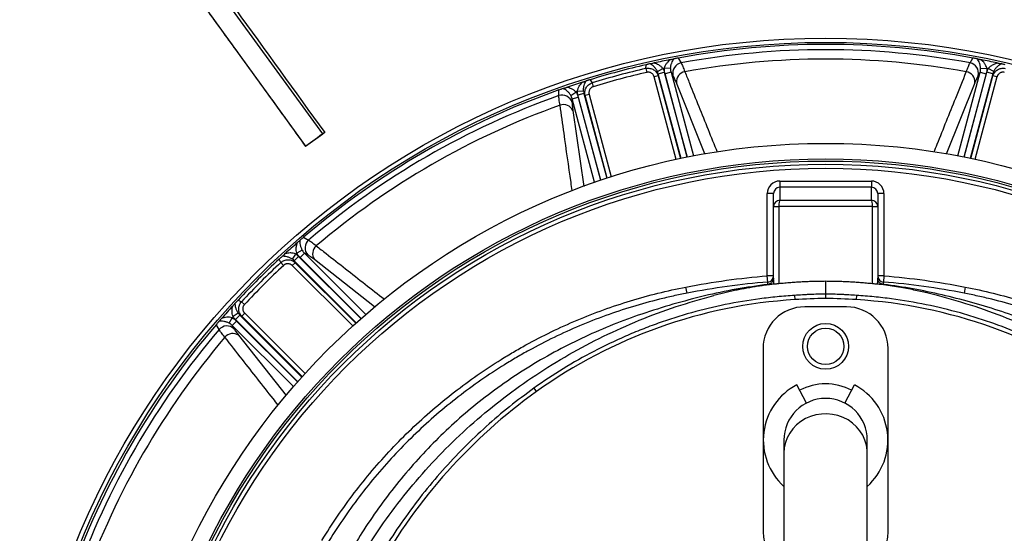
# Model space of a CAD drawing. Header units: millimetres. Extents: x 1834 to 3314, y 1697 to 3177.
# Tile 11 of 21: x 2187 to 2660, y 2588 to 2834. Entities that reach past the tile are written whole.
import ezdxf

# ---------------------------------------------------------------- set-up
doc = ezdxf.new("R2010")
doc.units = ezdxf.units.MM

msp = doc.modelspace()

# ---------------------------------------------------------------- linework, layer by layer
at = {"color": 7, "linetype": 'Continuous', "lineweight": 25}
for p, q in [((2332.65, 2779.38), (2246.77, 2897.98)), ((2238.59, 2892.06), (2324.47, 2773.46)), ((2487.8, 2810.84), (2487.86, 2812.63)), ((2503.26, 2815.83), (2504.68, 2813.51)), ((2643.31, 2813.51), (2644.73, 2815.83)), ((2487.8, 2810.84), (2488.23, 2808.97)), ((2493.68, 2807.28), (2491.76, 2806.76)), ((2493.32, 2809.42), (2495.96, 2810.77)), ((2493.72, 2808.32), (2493.68, 2807.28)), ((2493.72, 2808.32), (2496.6, 2809.09)), ((2499.61, 2810.75), (2496.66, 2810.91)), ((2499.83, 2809.01), (2496.94, 2808.24)), ((2500.74, 2807.51), (2499.83, 2809.01)), ((2648.17, 2809.01), (2647.25, 2807.51)), ((2648.17, 2809.01), (2651.05, 2808.24)), ((2648.38, 2810.75), (2651.33, 2810.91)), ((2654.27, 2808.32), (2651.39, 2809.09)), ((2654.67, 2809.42), (2652.03, 2810.77)), ((2654.31, 2807.28), (2654.27, 2808.32)), ((2656.23, 2806.76), (2654.31, 2807.28)), ((2460.97, 2805.42), (2461.92, 2803.9)), ((2461.92, 2803.9), (2462.48, 2802.07)), ((2445.96, 2797.78), (2446.03, 2800.5)), ((2451.74, 2797.92), (2454.21, 2799.54)), ((2457.85, 2799.91), (2454.89, 2799.76)), ((2458.05, 2798.76), (2455.17, 2797.99)), ((2458.6, 2797.88), (2458.05, 2798.76)), ((2460.53, 2798.39), (2458.6, 2797.88)), ((2452.42, 2796.31), (2452.38, 2794.55)), ((2452.42, 2796.31), (2455.3, 2797.08)), ((2324.47, 2773.46), (2332.65, 2779.38)), ((2552, 2756.79), (2552, 2753.79)), ((2552, 2756.79), (2596, 2756.79)), ((2596, 2756.79), (2596, 2753.79)), ((2549, 2750.78), (2546, 2750.78)), ((2546, 2711.27), (2546, 2750.78)), ((2549, 2744.52), (2549, 2750.78)), ((2552, 2753.79), (2552, 2747.54)), ((2596, 2753.79), (2552, 2753.79)), ((2596, 2747.54), (2596, 2753.79)), ((2599, 2750.78), (2599, 2744.52)), ((2602, 2750.78), (2599, 2750.78)), ((2602, 2750.78), (2602, 2711.27)), ((2552, 2747.54), (2596, 2747.54)), ((2549, 2744.67), (2551.5, 2744.54)), ((2549, 2709.21), (2549, 2744.52)), ((2549, 2744.52), (2551.5, 2744.52)), ((2596.49, 2744.54), (2551.5, 2744.54)), ((2551.5, 2744.52), (2551.5, 2707.43)), ((2596.49, 2744.54), (2598.99, 2744.67)), ((2596.5, 2707.43), (2596.5, 2744.52)), ((2596.5, 2744.52), (2599, 2744.52)), ((2599, 2744.52), (2599, 2709.21)), ((2323.51, 2729.76), (2325.9, 2728.46)), ((2318.11, 2719.23), (2319.73, 2721.73)), ((2322.89, 2723.54), (2320.26, 2722.2)), ((2323.95, 2722.14), (2321.84, 2720.02)), ((2325.49, 2721.29), (2323.95, 2722.14)), ((2312.62, 2717.71), (2311.78, 2719.29)), ((2312.62, 2717.71), (2313.93, 2716.3)), ((2319.5, 2717.57), (2318.09, 2716.16)), ((2319.01, 2718.48), (2321.12, 2720.6)), ((2319.01, 2718.48), (2319.5, 2717.57)), ((2546.24, 2708.28), (2546, 2711.27)), ((2549, 2711.27), (2546, 2711.27)), ((2574, 2708.63), (2574, 2702.48)), ((2602, 2711.27), (2599, 2711.27)), ((2602, 2711.27), (2601.75, 2708.28)), ((2507.54, 2702.95), (2506.97, 2705.89)), ((2549, 2707.25), (2549.05, 2707.26)), ((2599, 2707.25), (2598.94, 2707.26)), ((2641.02, 2705.89), (2640.45, 2702.95)), ((2292.09, 2699.6), (2293.68, 2698.76)), ((2293.68, 2698.76), (2295.08, 2697.45)), ((2559.15, 2701.87), (2559.28, 2699.84)), ((2574, 2702.48), (2574, 2700.39)), ((2588.84, 2701.87), (2588.71, 2699.84)), ((2295.23, 2693.29), (2293.82, 2691.88)), ((2584, 2696.39), (2564, 2696.39)), ((2287.85, 2688.49), (2289.18, 2691.13)), ((2289.25, 2687.43), (2291.36, 2689.55)), ((2292.15, 2693.27), (2289.66, 2691.66)), ((2292.9, 2692.38), (2290.79, 2690.26)), ((2293.82, 2691.88), (2292.9, 2692.38)), ((2282.92, 2685.48), (2281.62, 2687.87)), ((2289.25, 2687.43), (2290.09, 2685.89)), ((2544, 2676.39), (2544, 2588.39)), ((2604, 2588.39), (2604, 2676.39)), ((2434.02, 2657.3), (2435.21, 2655.64)), ((2564.76, 2650.13), (2560.19, 2658.91)), ((2583.23, 2650.13), (2587.8, 2658.91)), ((2554, 2632.39), (2554, 2626.22)), ((2594, 2626.22), (2594, 2632.39)), ((2554, 2626.22), (2554, 2549.99)), ((2594, 2549.99), (2594, 2626.22))]:
    msp.add_line(p, q, dxfattribs=at)
at = {"color": 1, "linetype": 'Continuous', "lineweight": 25}
for p, q in [((2502.36, 2767.2), (2491.76, 2806.76)), ((2493.68, 2807.28), (2504.31, 2767.62)), ((2504.61, 2767.68), (2493.72, 2808.32)), ((2496.6, 2809.09), (2507.54, 2768.28)), ((2507.64, 2768.3), (2496.94, 2808.24)), ((2499.83, 2809.01), (2510.58, 2768.88)), ((2637.41, 2768.88), (2648.17, 2809.01)), ((2651.05, 2808.24), (2640.35, 2768.3)), ((2640.45, 2768.28), (2651.39, 2809.09)), ((2654.27, 2808.32), (2643.38, 2767.68)), ((2643.68, 2767.62), (2654.31, 2807.28)), ((2656.23, 2806.76), (2645.63, 2767.2)), ((2516.01, 2769.81), (2502.38, 2803.98)), ((2645.61, 2803.98), (2631.93, 2769.7)), ((2466.1, 2757.18), (2455.17, 2797.99)), ((2458.05, 2798.76), (2468.94, 2758.12)), ((2469.23, 2758.22), (2458.6, 2797.88)), ((2460.53, 2798.39), (2471.13, 2758.83)), ((2463.17, 2756.17), (2452.42, 2796.31)), ((2455.3, 2797.08), (2466.01, 2757.15)), ((2452.72, 2790.67), (2458.01, 2754.17)), ((2323.95, 2722.14), (2353.33, 2692.76)), ((2348.76, 2688.73), (2319.01, 2718.48)), ((2319.5, 2717.57), (2348.53, 2688.53)), ((2321.12, 2720.6), (2351, 2690.72)), ((2351.07, 2690.79), (2321.84, 2720.02)), ((2357.54, 2696.31), (2328.68, 2719.05)), ((2347.05, 2687.19), (2318.09, 2716.16)), ((2295.23, 2693.29), (2324.19, 2664.33)), ((2320.66, 2660.39), (2290.79, 2690.26)), ((2291.36, 2689.55), (2320.6, 2660.31)), ((2292.9, 2692.38), (2322.65, 2662.63)), ((2322.85, 2662.85), (2293.82, 2691.88)), ((2318.63, 2658.05), (2289.25, 2687.43)), ((2292.33, 2682.71), (2315.13, 2653.77))]:
    msp.add_line(p, q, dxfattribs=at)
at = {"color": 1, "linetype": 'Continuous', "lineweight": 25, "flags": 128}
msp.add_lwpolyline([(2594, 2626.22), (2593.95, 2627.48), (2593.59, 2629.96), (2592.89, 2632.38), (2591.85, 2634.69), (2590.48, 2636.84), (2588.83, 2638.81), (2586.91, 2640.55), (2584.76, 2642.04), (2582.41, 2643.25), (2579.92, 2644.15), (2577.32, 2644.73), (2574.66, 2644.98), (2571.99, 2644.9), (2569.36, 2644.48), (2566.81, 2643.74), (2564.38, 2642.68), (2562.13, 2641.33), (2560.09, 2639.71), (2558.3, 2637.85), (2556.79, 2635.79), (2555.58, 2633.55), (2554.71, 2631.18), (2554.17, 2628.72), (2554, 2626.22), (2554, 2626.22)], dxfattribs=at)
at = {"color": 7, "linetype": 'Continuous', "lineweight": 25}
for centre, radius in [((2574, 2437.39), 740), ((2574, 2437.39), 605), ((2574, 2437.39), 595), ((2574, 2437.39), 593.6), ((2574, 2437.39), 590.07), ((2574, 2437.39), 579), ((2574, 2437.39), 576), ((2574, 2437.39), 388), ((2574, 2437.39), 386), ((2574, 2437.39), 337.5), ((2574, 2437.39), 330), ((2574, 2437.39), 329), ((2574, 2437.39), 327.5), ((2574, 2437.39), 325.5), ((2574, 2677.39), 11), ((2574, 2677.39), 8.75)]:
    msp.add_circle(centre, radius, dxfattribs=at)
for centre, radius, start, end in [((2574, 2437.39), 565, 126.4161, 158.1192), ((2574, 2437.39), 385, 79.4128, 100.5872), ((2574, 2437.39), 382.46, 79.5579, 100.4421), ((2574, 2437.39), 385, 102.9279, 107.0721), ((2574, 2437.39), 385, 101.1679, 102.3519), ((2505.67, 2808.56), 5.05, 101.3719, 192.0938), ((2574, 2437.39), 377.94, 79.7071, 100.2929), ((2642.32, 2808.56), 5.05, 347.9062, 78.6281), ((2574, 2437.39), 385, 77.6481, 78.8321), ((2574, 2437.39), 383.27, 102.9968, 107.0032), ((2574, 2437.39), 381.35, 102.9968, 107.0032), ((2574, 2437.39), 381.45, 101.6979, 101.8048), ((2507.31, 2804.37), 4.95, 99.8709, 184.5116), ((2640.68, 2804.37), 4.95, 355.4884, 80.1291), ((2574, 2437.39), 381.45, 78.1952, 78.3021), ((2574, 2437.39), 385, 107.6481, 108.8321), ((2574, 2437.39), 385, 109.4128, 130.5872), ((2574, 2437.39), 382.46, 109.5579, 130.4421), ((2447.58, 2793), 5.05, 17.9062, 108.6281), ((2574, 2437.39), 381.45, 108.1952, 108.3021), ((2574, 2437.39), 377.94, 109.7071, 130.2929), ((2448.25, 2788.54), 4.95, 25.4884, 110.1291), ((2574, 2437.39), 385, 131.1679, 132.3519), ((2329.24, 2724.68), 5.05, 131.3719, 222.0938), ((2574, 2437.39), 381.45, 131.6979, 131.8048), ((2332.76, 2721.86), 4.95, 129.8709, 214.5116), ((2574, 2437.39), 385, 132.9279, 137.0721), ((2574, 2437.39), 383.27, 132.9968, 137.0032), ((2574, 2437.39), 381.35, 132.9968, 137.0032), ((2546, 2711.27), 3, 274.6508, 359.9992), ((2602, 2711.27), 3, 180.0008, 265.3492), ((2574, 2462.3), 238, 93.545, 125.6711), ((2577.71, 2402.41), 298, 90.7133, 93.545), ((2570.29, 2402.41), 298, 86.455, 89.2867), ((2574, 2462.3), 238, 54.3289, 86.455), ((2574, 2437.39), 385, 137.6481, 138.8321), ((2564, 2676.39), 20, 90, 180), ((2584, 2676.39), 20, 0, 90), ((2574, 2437.39), 381.45, 138.1952, 138.3021), ((2574, 2437.39), 385, 139.4128, 160.5872), ((2574, 2437.39), 382.46, 139.5579, 160.4421), ((2286.71, 2682.14), 5.05, 47.9062, 138.6281), ((2574, 2437.39), 377.94, 139.7071, 160.2929), ((2289.52, 2678.63), 4.95, 55.4884, 140.1291), ((2588.57, 2441.99), 263, 125.6711, 150.6903), ((2574, 2632.39), 29.9, 117.5, 228.0172), ((2574, 2632.39), 27, 62.5, 117.5), ((2574, 2632.39), 29.9, 311.9828, 62.5), ((2574, 2632.39), 20, 0, 180), ((2564, 2588.39), 20, 180, 240), ((2584, 2588.39), 20, 300, 0)]:
    msp.add_arc(centre, radius, start, end, dxfattribs=at)
for centre, major_axis, ratio, start_param, end_param in [((2552, 2750.78), (0, -6.01), 0.99863, 3.141593, 4.712389), ((2596, 2750.78), (0, 6.01), 0.99863, 4.712389, 6.283185), ((2552, 2750.78), (0, 3.01), 0.995902, 0, 1.570796), ((2596, 2750.78), (0, 3.01), 0.995902, 4.712389, 6.283185), ((2552, 2744.54), (2.28, 1.96), 0.991203, 0.865501, 2.383938), ((2552, 2744.54), (0.03, 3), 0.166425, 0.053853, 1.572289), ((2596, 2744.54), (-0.03, 3), 0.166425, 4.710896, 6.229332), ((2596, 2744.54), (2.28, -1.96), 0.991203, 0.757655, 2.276092), ((2552, 2744.52), (3, 0), 0.999087, 3.089233, 3.141593), ((2552, 2744.52), (0, -0.501), 0.99863, 4.660029, 4.712389), ((2596, 2744.52), (0, 0.501), 0.99863, 4.712389, 4.764749), ((2596, 2744.52), (3, 0), 0.999087, 0, 0.05236), ((2551.5, 2709.21), (0, 9.33), 0.267949, 1.570796, 1.780946), ((2596.5, 2709.21), (0, 9.33), 0.267949, 4.502255, 4.712389)]:
    msp.add_ellipse(centre, major_axis=major_axis, ratio=ratio, start_param=start_param, end_param=end_param, dxfattribs=at)
for points in [[(2247.92, 2898.8), (2276.46, 2859.19), (2305.05, 2819.64), (2333.61, 2780.04)], [(2493.72, 2808.32), (2493.62, 2808.7), (2493.49, 2809.06), (2493.32, 2809.42)], [(2495.96, 2810.77), (2496.23, 2810.23), (2496.45, 2809.67), (2496.6, 2809.09)], [(2496.94, 2808.24), (2496.7, 2809.11), (2496.61, 2810.01), (2496.66, 2810.91)], [(2499.61, 2810.75), (2499.59, 2810.16), (2499.66, 2809.58), (2499.83, 2809.01)], [(2648.17, 2809.01), (2648.33, 2809.58), (2648.4, 2810.16), (2648.38, 2810.75)], [(2651.33, 2810.91), (2651.38, 2810.01), (2651.29, 2809.11), (2651.05, 2808.24)], [(2651.39, 2809.09), (2651.54, 2809.67), (2651.76, 2810.23), (2652.03, 2810.77)], [(2654.67, 2809.42), (2654.5, 2809.06), (2654.37, 2808.7), (2654.27, 2808.32)], [(2452.42, 2796.31), (2452.27, 2796.88), (2452.05, 2797.42), (2451.74, 2797.92)], [(2454.21, 2799.54), (2454.71, 2798.78), (2455.07, 2797.96), (2455.3, 2797.08)], [(2455.17, 2797.99), (2455.01, 2798.57), (2454.92, 2799.16), (2454.89, 2799.76)], [(2457.85, 2799.91), (2457.88, 2799.52), (2457.95, 2799.14), (2458.05, 2798.76)], [(2333.61, 2780.04), (2330.56, 2777.88), (2327.53, 2775.69), (2324.52, 2773.48)], [(2333.61, 2780.04), (2333.23, 2779.78), (2332.89, 2779.55), (2332.65, 2779.38)], [(2319.73, 2721.73), (2320.23, 2721.4), (2320.7, 2721.02), (2321.12, 2720.6)], [(2321.84, 2720.02), (2321.2, 2720.67), (2320.67, 2721.39), (2320.26, 2722.2)], [(2322.89, 2723.54), (2323.17, 2723.01), (2323.53, 2722.55), (2323.95, 2722.14)], [(2319.01, 2718.48), (2318.73, 2718.76), (2318.44, 2719.01), (2318.11, 2719.23)], [(2289.18, 2691.13), (2289.99, 2690.72), (2290.72, 2690.19), (2291.36, 2689.55)], [(2290.79, 2690.26), (2290.36, 2690.69), (2289.99, 2691.15), (2289.66, 2691.66)], [(2292.15, 2693.27), (2292.37, 2692.95), (2292.62, 2692.65), (2292.9, 2692.38)], [(2289.25, 2687.43), (2288.83, 2687.86), (2288.37, 2688.21), (2287.85, 2688.49)]]:
    msp.add_open_spline(points, degree=3, dxfattribs=at)
for points, knots in [([(2238.58, 2892.06), (2241.24, 2888.38), (2246.64, 2880.92), (2254.69, 2869.8), (2262.64, 2858.82), (2270.31, 2848.22), (2277.71, 2838.01), (2284.83, 2828.18), (2292.47, 2817.63), (2300.55, 2806.47), (2308.98, 2794.82), (2316.89, 2783.89), (2321.98, 2776.84), (2324.44, 2773.43)], [0, 0, 0, 0, 0.092913, 0.188686, 0.28124, 0.370576, 0.456693, 0.539593, 0.619274, 0.723581, 0.821805, 0.913944, 1, 1, 1, 1]), ([(2489.9, 2813.09), (2489.64, 2813.03), (2489.36, 2812.97), (2488.86, 2812.86), (2488.68, 2812.82), (2488.39, 2812.75), (2488.28, 2812.73), (2488.07, 2812.68), (2487.97, 2812.65), (2487.86, 2812.63)], [0, 0, 0, 0, 0.5, 0.5, 0.75, 0.75, 0.875, 0.875, 1, 1, 1, 1]), ([(2489.9, 2813.09), (2489.99, 2813.11), (2490.11, 2813.14), (2490.38, 2813.2), (2490.53, 2813.23), (2490.99, 2813.33), (2491.31, 2813.41), (2491.64, 2813.48)], [0, 0, 0, 0, 0.25, 0.25, 0.5, 0.5, 1, 1, 1, 1]), ([(2493.32, 2809.42), (2493.09, 2809.89), (2492.83, 2810.3), (2492.41, 2810.86), (2492.27, 2811.04), (2491.98, 2811.38), (2491.83, 2811.54), (2491.39, 2811.98), (2491.09, 2812.25), (2490.49, 2812.71), (2490.19, 2812.91), (2489.9, 2813.09)], [0, 0, 0, 0, 0.25, 0.25, 0.375, 0.375, 0.5, 0.5, 0.75, 0.75, 1, 1, 1, 1]), ([(2495.96, 2810.77), (2495.69, 2811.14), (2495.38, 2811.46), (2494.87, 2811.9), (2494.69, 2812.03), (2494.33, 2812.29), (2494.15, 2812.4), (2493.59, 2812.73), (2493.21, 2812.91), (2492.43, 2813.23), (2492.03, 2813.37), (2491.64, 2813.48)], [0, 0, 0, 0, 0.25, 0.25, 0.375, 0.375, 0.5, 0.5, 0.75, 0.75, 1, 1, 1, 1]), ([(2496.66, 2810.91), (2496.75, 2811.36), (2496.89, 2811.77), (2497.17, 2812.37), (2497.28, 2812.56), (2497.5, 2812.94), (2497.62, 2813.12), (2497.99, 2813.64), (2498.26, 2813.96), (2498.82, 2814.56), (2499.12, 2814.84), (2499.43, 2815.1)], [0, 0, 0, 0, 0.25, 0.25, 0.375, 0.375, 0.5, 0.5, 0.75, 0.75, 1, 1, 1, 1]), ([(2499.43, 2815.1), (2499.59, 2815.13), (2499.75, 2815.16), (2500.06, 2815.22), (2500.22, 2815.25), (2500.52, 2815.31), (2500.67, 2815.34), (2500.93, 2815.39), (2501.05, 2815.41), (2501.15, 2815.43)], [0, 0, 0, 0, 0.25, 0.25, 0.5, 0.5, 0.75, 0.75, 1, 1, 1, 1]), ([(2499.61, 2810.75), (2499.62, 2811.26), (2499.69, 2811.74), (2499.83, 2812.41), (2499.88, 2812.63), (2500, 2813.05), (2500.07, 2813.25), (2500.28, 2813.84), (2500.44, 2814.2), (2500.78, 2814.85), (2500.96, 2815.16), (2501.15, 2815.43)], [0, 0, 0, 0, 0.25, 0.25, 0.375, 0.375, 0.5, 0.5, 0.75, 0.75, 1, 1, 1, 1]), ([(2503.26, 2815.83), (2503.04, 2815.79), (2502.82, 2815.75), (2502.41, 2815.68), (2502.23, 2815.64), (2501.88, 2815.57), (2501.72, 2815.54), (2501.42, 2815.49), (2501.28, 2815.46), (2501.15, 2815.43)], [0, 0, 0, 0, 0.25, 0.25, 0.5, 0.5, 0.75, 0.75, 1, 1, 1, 1]), ([(2504.68, 2813.51), (2504.92, 2813.06), (2505.19, 2812.48), (2505.79, 2811.06), (2506.11, 2810.22), (2506.46, 2809.25)], [0, 0, 0, 0, 0.5, 0.5, 1, 1, 1, 1]), ([(2641.53, 2809.25), (2641.88, 2810.22), (2642.2, 2811.06), (2642.8, 2812.48), (2643.07, 2813.06), (2643.31, 2813.51)], [0, 0, 0, 0, 0.5, 0.5, 1, 1, 1, 1]), ([(2646.85, 2815.43), (2646.71, 2815.46), (2646.57, 2815.49), (2646.27, 2815.54), (2646.11, 2815.57), (2645.76, 2815.64), (2645.58, 2815.68), (2645.17, 2815.75), (2644.95, 2815.79), (2644.73, 2815.83)], [0, 0, 0, 0, 0.25, 0.25, 0.5, 0.5, 0.75, 0.75, 1, 1, 1, 1]), ([(2648.38, 2810.75), (2648.37, 2811.26), (2648.3, 2811.74), (2648.16, 2812.41), (2648.11, 2812.63), (2647.99, 2813.05), (2647.92, 2813.25), (2647.71, 2813.84), (2647.55, 2814.2), (2647.21, 2814.85), (2647.03, 2815.16), (2646.85, 2815.43)], [0, 0, 0, 0, 0.25, 0.25, 0.375, 0.375, 0.5, 0.5, 0.75, 0.75, 1, 1, 1, 1]), ([(2646.85, 2815.43), (2646.94, 2815.41), (2647.06, 2815.39), (2647.33, 2815.34), (2647.47, 2815.31), (2647.77, 2815.25), (2647.93, 2815.22), (2648.25, 2815.16), (2648.4, 2815.13), (2648.56, 2815.1)], [0, 0, 0, 0, 0.25, 0.25, 0.5, 0.5, 0.75, 0.75, 1, 1, 1, 1]), ([(2651.33, 2810.91), (2651.25, 2811.36), (2651.1, 2811.77), (2650.82, 2812.37), (2650.71, 2812.56), (2650.49, 2812.94), (2650.37, 2813.12), (2650.01, 2813.64), (2649.74, 2813.96), (2649.17, 2814.56), (2648.87, 2814.84), (2648.56, 2815.1)], [0, 0, 0, 0, 0.25, 0.25, 0.375, 0.375, 0.5, 0.5, 0.75, 0.75, 1, 1, 1, 1]), ([(2652.03, 2810.77), (2652.3, 2811.14), (2652.61, 2811.46), (2653.12, 2811.9), (2653.3, 2812.03), (2653.66, 2812.29), (2653.84, 2812.4), (2654.4, 2812.73), (2654.79, 2812.91), (2655.57, 2813.23), (2655.96, 2813.37), (2656.35, 2813.48)], [0, 0, 0, 0, 0.25, 0.25, 0.375, 0.375, 0.5, 0.5, 0.75, 0.75, 1, 1, 1, 1]), ([(2654.67, 2809.42), (2654.9, 2809.89), (2655.16, 2810.3), (2655.58, 2810.86), (2655.72, 2811.04), (2656.01, 2811.38), (2656.16, 2811.54), (2656.6, 2811.98), (2656.9, 2812.25), (2657.5, 2812.71), (2657.8, 2812.91), (2658.1, 2813.09)], [0, 0, 0, 0, 0.25, 0.25, 0.375, 0.375, 0.5, 0.5, 0.75, 0.75, 1, 1, 1, 1]), ([(2656.35, 2813.48), (2656.52, 2813.44), (2656.68, 2813.41), (2657, 2813.33), (2657.16, 2813.3), (2657.47, 2813.23), (2657.61, 2813.2), (2657.88, 2813.14), (2658, 2813.11), (2658.1, 2813.09)], [0, 0, 0, 0, 0.25, 0.25, 0.5, 0.5, 0.75, 0.75, 1, 1, 1, 1]), ([(2660.13, 2812.63), (2659.91, 2812.68), (2659.71, 2812.73), (2659.31, 2812.82), (2659.13, 2812.86), (2658.79, 2812.93), (2658.64, 2812.97), (2658.35, 2813.03), (2658.22, 2813.06), (2658.1, 2813.09)], [0, 0, 0, 0, 0.25, 0.25, 0.5, 0.5, 0.75, 0.75, 1, 1, 1, 1]), ([(2487.8, 2810.84), (2488.11, 2810.91), (2488.43, 2810.95), (2489.06, 2810.96), (2489.38, 2810.94), (2490, 2810.84), (2490.31, 2810.76), (2490.9, 2810.54), (2491.19, 2810.39), (2491.73, 2810.07), (2491.98, 2809.88), (2492.45, 2809.45), (2492.66, 2809.22), (2493.04, 2808.72), (2493.21, 2808.45), (2493.49, 2807.88), (2493.6, 2807.58), (2493.68, 2807.28)], [0, 0, 0, 0, 0.125, 0.125, 0.25, 0.25, 0.375, 0.375, 0.5, 0.5, 0.625, 0.625, 0.75, 0.75, 0.875, 0.875, 1, 1, 1, 1]), ([(2491.76, 2806.76), (2491.75, 2806.81), (2491.71, 2806.92), (2491.66, 2807.08), (2491.6, 2807.23), (2491.53, 2807.38), (2491.45, 2807.52), (2491.36, 2807.66), (2491.19, 2807.91), (2490.9, 2808.25), (2490.45, 2808.6), (2489.93, 2808.86), (2489.47, 2808.99), (2489.09, 2809.04), (2488.8, 2809.05), (2488.51, 2809.03), (2488.33, 2808.99), (2488.23, 2808.97)], [0, 0, 0, 0, 0.036267, 0.072224, 0.107969, 0.143596, 0.179203, 0.21489, 0.250752, 0.376042, 0.500305, 0.625425, 0.749885, 0.812686, 0.874882, 0.937108, 1, 1, 1, 1]), ([(2502.38, 2803.98), (2502.05, 2804.78), (2501.76, 2805.48), (2501.21, 2806.65), (2500.96, 2807.13), (2500.74, 2807.51)], [0, 0, 0, 0, 0.5, 0.5, 1, 1, 1, 1]), ([(2647.25, 2807.51), (2647.03, 2807.13), (2646.78, 2806.65), (2646.23, 2805.48), (2645.94, 2804.78), (2645.61, 2803.98)], [0, 0, 0, 0, 0.5, 0.5, 1, 1, 1, 1]), ([(2654.31, 2807.28), (2654.39, 2807.58), (2654.5, 2807.88), (2654.78, 2808.44), (2654.95, 2808.71), (2655.33, 2809.22), (2655.54, 2809.45), (2656, 2809.87), (2656.26, 2810.06), (2656.8, 2810.39), (2657.08, 2810.53), (2657.68, 2810.75), (2657.99, 2810.84), (2658.61, 2810.94), (2658.93, 2810.96), (2659.56, 2810.95), (2659.88, 2810.91), (2660.19, 2810.84)], [0, 0, 0, 0, 0.125, 0.125, 0.25, 0.25, 0.375, 0.375, 0.5, 0.5, 0.625, 0.625, 0.75, 0.75, 0.875, 0.875, 1, 1, 1, 1]), ([(2659.76, 2808.97), (2659.71, 2808.98), (2659.6, 2809), (2659.43, 2809.03), (2659.27, 2809.04), (2659.11, 2809.04), (2658.94, 2809.04), (2658.78, 2809.02), (2658.48, 2808.98), (2658.05, 2808.86), (2657.54, 2808.6), (2657.08, 2808.24), (2656.77, 2807.88), (2656.56, 2807.56), (2656.43, 2807.3), (2656.31, 2807.04), (2656.26, 2806.85), (2656.23, 2806.76)], [0, 0, 0, 0, 0.036141, 0.071976, 0.107622, 0.143198, 0.178824, 0.214619, 0.250701, 0.375166, 0.500292, 0.62459, 0.749917, 0.812387, 0.874546, 0.936912, 1, 1, 1, 1]), ([(2454.89, 2799.76), (2454.93, 2800.22), (2455.04, 2800.66), (2455.26, 2801.28), (2455.35, 2801.49), (2455.54, 2801.89), (2455.64, 2802.08), (2455.96, 2802.64), (2456.2, 2803), (2456.72, 2803.66), (2456.99, 2803.98), (2457.28, 2804.27)], [0, 0, 0, 0, 0.25, 0.25, 0.375, 0.375, 0.5, 0.5, 0.75, 0.75, 1, 1, 1, 1]), ([(2457.28, 2804.27), (2457.43, 2804.32), (2457.59, 2804.37), (2457.9, 2804.47), (2458.06, 2804.52), (2458.36, 2804.61), (2458.51, 2804.66), (2458.77, 2804.74), (2458.88, 2804.78), (2458.98, 2804.81)], [0, 0, 0, 0, 0.25, 0.25, 0.5, 0.5, 0.75, 0.75, 1, 1, 1, 1]), ([(2457.85, 2799.91), (2457.81, 2800.43), (2457.83, 2800.92), (2457.91, 2801.62), (2457.95, 2801.85), (2458.03, 2802.28), (2458.08, 2802.49), (2458.24, 2803.1), (2458.37, 2803.48), (2458.65, 2804.18), (2458.81, 2804.51), (2458.98, 2804.81)], [0, 0, 0, 0, 0.25, 0.25, 0.375, 0.375, 0.5, 0.5, 0.75, 0.75, 1, 1, 1, 1]), ([(2458.6, 2797.88), (2458.52, 2798.18), (2458.47, 2798.49), (2458.43, 2799.12), (2458.44, 2799.44), (2458.52, 2800.07), (2458.58, 2800.37), (2458.78, 2800.97), (2458.9, 2801.27), (2459.2, 2801.82), (2459.38, 2802.08), (2459.78, 2802.57), (2460.01, 2802.8), (2460.5, 2803.2), (2460.76, 2803.38), (2461.32, 2803.68), (2461.61, 2803.81), (2461.92, 2803.9)], [0, 0, 0, 0, 0.125, 0.125, 0.25, 0.25, 0.375, 0.375, 0.5, 0.5, 0.625, 0.625, 0.75, 0.75, 0.875, 0.875, 1, 1, 1, 1]), ([(2460.97, 2805.42), (2460.76, 2805.36), (2460.55, 2805.3), (2460.17, 2805.18), (2459.99, 2805.12), (2459.66, 2805.02), (2459.51, 2804.97), (2459.23, 2804.89), (2459.1, 2804.84), (2458.98, 2804.81)], [0, 0, 0, 0, 0.25, 0.25, 0.5, 0.5, 0.75, 0.75, 1, 1, 1, 1]), ([(2462.48, 2802.07), (2462.43, 2802.05), (2462.32, 2802.02), (2462.17, 2801.96), (2462.02, 2801.89), (2461.88, 2801.81), (2461.74, 2801.72), (2461.6, 2801.63), (2461.36, 2801.44), (2461.06, 2801.12), (2460.74, 2800.64), (2460.53, 2800.1), (2460.43, 2799.63), (2460.41, 2799.25), (2460.42, 2798.96), (2460.46, 2798.67), (2460.5, 2798.49), (2460.53, 2798.39)], [0, 0, 0, 0, 0.036141, 0.071976, 0.107622, 0.143198, 0.178824, 0.214619, 0.250701, 0.375166, 0.500292, 0.62459, 0.749917, 0.812387, 0.874546, 0.936912, 1, 1, 1, 1]), ([(2446.55, 2793.19), (2446.37, 2794.21), (2446.23, 2795.1), (2446.04, 2796.63), (2445.98, 2797.27), (2445.96, 2797.78)], [0, 0, 0, 0, 0.5, 0.5, 1, 1, 1, 1]), ([(2448.06, 2801.21), (2447.94, 2801.17), (2447.8, 2801.12), (2447.51, 2801.02), (2447.36, 2800.96), (2447.02, 2800.85), (2446.84, 2800.78), (2446.46, 2800.65), (2446.25, 2800.58), (2446.03, 2800.5)], [0, 0, 0, 0, 0.25, 0.25, 0.5, 0.5, 0.75, 0.75, 1, 1, 1, 1]), ([(2448.06, 2801.21), (2448.16, 2801.24), (2448.27, 2801.28), (2448.53, 2801.37), (2448.67, 2801.42), (2448.96, 2801.52), (2449.11, 2801.57), (2449.41, 2801.67), (2449.56, 2801.73), (2449.72, 2801.78)], [0, 0, 0, 0, 0.25, 0.25, 0.5, 0.5, 0.75, 0.75, 1, 1, 1, 1]), ([(2451.74, 2797.92), (2451.47, 2798.36), (2451.18, 2798.74), (2450.71, 2799.25), (2450.56, 2799.42), (2450.24, 2799.72), (2450.09, 2799.86), (2449.61, 2800.26), (2449.3, 2800.49), (2448.67, 2800.89), (2448.37, 2801.06), (2448.06, 2801.21)], [0, 0, 0, 0, 0.25, 0.25, 0.375, 0.375, 0.5, 0.5, 0.75, 0.75, 1, 1, 1, 1]), ([(2454.21, 2799.54), (2453.91, 2799.88), (2453.58, 2800.17), (2453.04, 2800.54), (2452.85, 2800.66), (2452.47, 2800.87), (2452.28, 2800.97), (2451.7, 2801.23), (2451.3, 2801.38), (2450.51, 2801.62), (2450.11, 2801.71), (2449.72, 2801.78)], [0, 0, 0, 0, 0.25, 0.25, 0.375, 0.375, 0.5, 0.5, 0.75, 0.75, 1, 1, 1, 1]), ([(2452.38, 2794.55), (2452.37, 2794.12), (2452.4, 2793.57), (2452.51, 2792.28), (2452.6, 2791.53), (2452.72, 2790.67)], [0, 0, 0, 0, 0.5, 0.5, 1, 1, 1, 1]), ([(2320.26, 2722.2), (2320.11, 2722.63), (2320.03, 2723.06), (2319.98, 2723.72), (2319.97, 2723.94), (2319.97, 2724.37), (2319.99, 2724.59), (2320.05, 2725.22), (2320.12, 2725.64), (2320.31, 2726.45), (2320.43, 2726.83), (2320.56, 2727.21)], [0, 0, 0, 0, 0.25, 0.25, 0.375, 0.375, 0.5, 0.5, 0.75, 0.75, 1, 1, 1, 1]), ([(2320.56, 2727.21), (2320.69, 2727.32), (2320.81, 2727.42), (2321.05, 2727.64), (2321.17, 2727.74), (2321.4, 2727.94), (2321.51, 2728.04), (2321.72, 2728.22), (2321.81, 2728.29), (2321.88, 2728.36)], [0, 0, 0, 0, 0.25, 0.25, 0.5, 0.5, 0.75, 0.75, 1, 1, 1, 1]), ([(2322.89, 2723.54), (2322.65, 2723.99), (2322.47, 2724.43), (2322.25, 2725.09), (2322.19, 2725.3), (2322.08, 2725.73), (2322.04, 2725.93), (2321.93, 2726.54), (2321.89, 2726.93), (2321.85, 2727.67), (2321.86, 2728.02), (2321.88, 2728.36)], [0, 0, 0, 0, 0.25, 0.25, 0.375, 0.375, 0.5, 0.5, 0.75, 0.75, 1, 1, 1, 1]), ([(2323.51, 2729.76), (2323.34, 2729.62), (2323.17, 2729.47), (2322.86, 2729.2), (2322.72, 2729.08), (2322.45, 2728.85), (2322.32, 2728.74), (2322.09, 2728.54), (2321.99, 2728.45), (2321.88, 2728.36)], [0, 0, 0, 0, 0.25, 0.25, 0.5, 0.5, 0.75, 0.75, 1, 1, 1, 1]), ([(2325.9, 2728.46), (2326.34, 2728.19), (2326.86, 2727.82), (2328.09, 2726.89), (2328.79, 2726.33), (2329.58, 2725.66)], [0, 0, 0, 0, 0.5, 0.5, 1, 1, 1, 1]), ([(2313.31, 2720.71), (2313.38, 2720.77), (2313.47, 2720.85), (2313.68, 2721.04), (2313.79, 2721.14), (2314.14, 2721.47), (2314.38, 2721.69), (2314.63, 2721.91)], [0, 0, 0, 0, 0.25, 0.25, 0.5, 0.5, 1, 1, 1, 1]), ([(2319.73, 2721.73), (2319.31, 2721.92), (2318.88, 2722.04), (2318.22, 2722.16), (2318, 2722.19), (2317.56, 2722.23), (2317.34, 2722.24), (2316.69, 2722.24), (2316.27, 2722.21), (2315.43, 2722.09), (2315.02, 2722.01), (2314.63, 2721.91)], [0, 0, 0, 0, 0.25, 0.25, 0.375, 0.375, 0.5, 0.5, 0.75, 0.75, 1, 1, 1, 1]), ([(2313.31, 2720.71), (2313.12, 2720.53), (2312.91, 2720.34), (2312.53, 2719.99), (2312.39, 2719.86), (2312.17, 2719.66), (2312.1, 2719.58), (2311.94, 2719.44), (2311.86, 2719.36), (2311.78, 2719.29)], [0, 0, 0, 0, 0.5, 0.5, 0.75, 0.75, 0.875, 0.875, 1, 1, 1, 1]), ([(2312.62, 2717.71), (2312.86, 2717.92), (2313.11, 2718.11), (2313.65, 2718.44), (2313.94, 2718.58), (2314.53, 2718.81), (2314.83, 2718.89), (2315.46, 2718.99), (2315.78, 2719.02), (2316.41, 2719), (2316.72, 2718.97), (2317.34, 2718.83), (2317.64, 2718.73), (2318.22, 2718.49), (2318.5, 2718.34), (2319.03, 2717.99), (2319.27, 2717.79), (2319.5, 2717.57)], [0, 0, 0, 0, 0.125, 0.125, 0.25, 0.25, 0.375, 0.375, 0.5, 0.5, 0.625, 0.625, 0.75, 0.75, 0.875, 0.875, 1, 1, 1, 1]), ([(2318.11, 2719.23), (2317.68, 2719.53), (2317.25, 2719.75), (2316.6, 2720.04), (2316.39, 2720.12), (2315.97, 2720.27), (2315.77, 2720.33), (2315.16, 2720.49), (2314.77, 2720.57), (2314.02, 2720.68), (2313.66, 2720.7), (2313.31, 2720.71)], [0, 0, 0, 0, 0.25, 0.25, 0.375, 0.375, 0.5, 0.5, 0.75, 0.75, 1, 1, 1, 1]), ([(2318.09, 2716.16), (2318.05, 2716.2), (2317.97, 2716.27), (2317.85, 2716.38), (2317.72, 2716.48), (2317.58, 2716.57), (2317.44, 2716.66), (2317.3, 2716.74), (2317.02, 2716.87), (2316.61, 2717.01), (2316.04, 2717.09), (2315.46, 2717.06), (2314.99, 2716.94), (2314.64, 2716.8), (2314.39, 2716.66), (2314.15, 2716.5), (2314, 2716.37), (2313.93, 2716.3)], [0, 0, 0, 0, 0.036267, 0.072224, 0.107969, 0.143596, 0.179203, 0.21489, 0.250752, 0.376042, 0.500305, 0.625425, 0.749885, 0.812686, 0.874882, 0.937108, 1, 1, 1, 1]), ([(2328.68, 2719.05), (2328, 2719.59), (2327.39, 2720.04), (2326.33, 2720.79), (2325.87, 2721.08), (2325.49, 2721.29)], [0, 0, 0, 0, 0.5, 0.5, 1, 1, 1, 1]), ([(2506.97, 2705.89), (2513.42, 2707.15), (2519.9, 2708.22), (2532.92, 2710.02), (2539.45, 2710.74), (2546, 2711.27)], [0, 0, 0, 0, 0.5, 0.5, 1, 1, 1, 1]), ([(2546.24, 2708.28), (2539.75, 2707.76), (2533.27, 2707.04), (2520.36, 2705.26), (2513.94, 2704.19), (2507.54, 2702.95)], [0, 0, 0, 0, 0.5, 0.5, 1, 1, 1, 1]), ([(2546.34, 2707.13), (2546.34, 2707.58), (2546.33, 2707.85), (2546.31, 2707.98), (2546.3, 2707.99), (2546.29, 2708.04), (2546.29, 2708.06), (2546.27, 2708.14), (2546.26, 2708.21), (2546.24, 2708.28)], [0, 0, 0, 0, 0.5, 0.5, 0.625, 0.625, 0.75, 0.75, 1, 1, 1, 1]), ([(2549, 2710.13), (2549, 2709.77), (2548.93, 2709.42), (2548.68, 2708.73), (2548.49, 2708.42), (2548.13, 2708.01), (2548, 2707.88), (2547.72, 2707.65), (2547.56, 2707.55), (2547.23, 2707.38), (2547.06, 2707.31), (2546.71, 2707.19), (2546.53, 2707.16), (2546.34, 2707.13)], [0, 0, 0, 0, 0.25, 0.25, 0.5, 0.5, 0.625, 0.625, 0.75, 0.75, 0.875, 0.875, 1, 1, 1, 1]), ([(2574, 2708.63), (2573.53, 2708.62), (2572.61, 2708.62), (2571.21, 2708.61), (2569.81, 2708.59), (2568.39, 2708.55), (2566.98, 2708.51), (2565.56, 2708.46), (2564.14, 2708.4), (2562.3, 2708.31), (2560, 2708.17), (2557.22, 2707.97), (2554.38, 2707.73), (2552.46, 2707.53), (2551.5, 2707.43)], [0, 0, 0, 0, 0.061501, 0.12341, 0.185732, 0.248424, 0.31138, 0.374437, 0.437406, 0.500079, 0.619724, 0.743592, 0.870908, 1, 1, 1, 1]), ([(2596.5, 2707.43), (2596.01, 2707.48), (2595.05, 2707.58), (2593.6, 2707.72), (2592.17, 2707.85), (2590.75, 2707.97), (2589.34, 2708.07), (2587.96, 2708.17), (2586.61, 2708.25), (2584.77, 2708.36), (2582.43, 2708.46), (2579.6, 2708.56), (2576.79, 2708.61), (2574.92, 2708.62), (2574, 2708.63)], [0, 0, 0, 0, 0.064606, 0.129093, 0.193125, 0.256409, 0.318824, 0.380278, 0.440678, 0.499924, 0.625565, 0.751578, 0.876591, 1, 1, 1, 1]), ([(2601.65, 2707.13), (2601.46, 2707.16), (2601.28, 2707.19), (2600.93, 2707.3), (2600.76, 2707.38), (2600.43, 2707.55), (2600.28, 2707.65), (2599.99, 2707.88), (2599.86, 2708.01), (2599.62, 2708.28), (2599.51, 2708.43), (2599.33, 2708.74), (2599.25, 2708.91), (2599.12, 2709.24), (2599.08, 2709.42), (2599.01, 2709.77), (2599, 2709.95), (2599, 2710.13)], [0, 0, 0, 0, 0.125, 0.125, 0.25, 0.25, 0.375, 0.375, 0.5, 0.5, 0.625, 0.625, 0.75, 0.75, 0.875, 0.875, 1, 1, 1, 1]), ([(2601.75, 2708.28), (2601.73, 2708.21), (2601.72, 2708.14), (2601.7, 2708.06), (2601.7, 2708.04), (2601.69, 2707.99), (2601.68, 2707.98), (2601.66, 2707.85), (2601.65, 2707.58), (2601.65, 2707.13)], [0, 0, 0, 0, 0.25, 0.25, 0.375, 0.375, 0.5, 0.5, 1, 1, 1, 1]), ([(2640.45, 2702.95), (2634.05, 2704.19), (2627.63, 2705.26), (2614.72, 2707.04), (2608.25, 2707.76), (2601.75, 2708.28)], [0, 0, 0, 0, 0.5, 0.5, 1, 1, 1, 1]), ([(2602, 2711.27), (2608.54, 2710.74), (2615.08, 2710.02), (2628.09, 2708.22), (2634.57, 2707.15), (2641.02, 2705.89)], [0, 0, 0, 0, 0.5, 0.5, 1, 1, 1, 1]), ([(2332.32, 2584.23), (2337.1, 2592.1), (2342.27, 2599.69), (2350.61, 2610.65), (2353.48, 2614.23), (2359.43, 2621.25), (2362.49, 2624.67), (2371.88, 2634.65), (2378.45, 2640.94), (2392.19, 2652.79), (2399.37, 2658.36), (2410.58, 2666.17), (2414.4, 2668.68), (2420.24, 2672.31), (2422.21, 2673.5), (2426.18, 2675.82), (2428.17, 2676.96), (2438.21, 2682.49), (2446.41, 2686.46), (2463.14, 2693.52), (2471.68, 2696.61), (2484.72, 2700.59), (2489.11, 2701.81), (2497.98, 2704.02), (2502.45, 2705.01), (2506.97, 2705.89)], [0, 0, 0, 0, 0.125, 0.125, 0.1875, 0.1875, 0.25, 0.25, 0.375, 0.375, 0.5, 0.5, 0.5625, 0.5625, 0.59375, 0.59375, 0.625, 0.625, 0.75, 0.75, 0.875, 0.875, 0.9375, 0.9375, 1, 1, 1, 1]), ([(2507.54, 2702.95), (2505.31, 2702.51), (2503.09, 2702.05), (2498.67, 2701.07), (2496.47, 2700.55), (2489.9, 2698.91), (2485.56, 2697.71), (2472.66, 2693.78), (2464.23, 2690.73), (2447.69, 2683.75), (2439.59, 2679.82), (2429.67, 2674.36), (2427.69, 2673.24), (2423.77, 2670.94), (2421.82, 2669.77), (2416.05, 2666.18), (2412.28, 2663.7), (2401.19, 2655.99), (2394.1, 2650.48), (2380.52, 2638.77), (2374.02, 2632.56), (2364.74, 2622.69), (2361.72, 2619.32), (2355.84, 2612.38), (2352.99, 2608.83), (2347.48, 2601.6), (2344.82, 2597.91), (2339.7, 2590.39), (2337.24, 2586.57), (2334.88, 2582.68)], [0, 0, 0, 0, 0.03125, 0.03125, 0.0625, 0.0625, 0.125, 0.125, 0.25, 0.25, 0.375, 0.375, 0.40625, 0.40625, 0.4375, 0.4375, 0.5, 0.5, 0.625, 0.625, 0.75, 0.75, 0.8125, 0.8125, 0.875, 0.875, 0.9375, 0.9375, 1, 1, 1, 1]), ([(2546.34, 2707.13), (2541.22, 2706.43), (2530.99, 2705.03), (2515.79, 2701.71), (2500.72, 2697.7), (2486.08, 2693.12), (2471.99, 2687.94), (2458.5, 2682.12), (2445.24, 2675.52), (2432.28, 2668.08), (2419.68, 2659.81), (2407.89, 2651.02), (2396.94, 2641.78), (2386.79, 2632.18), (2377.11, 2621.96), (2367.96, 2611.14), (2359.36, 2599.73), (2351.64, 2588.38), (2347.09, 2580.66), (2344.95, 2577.03)], [0, 0, 0, 0, 0.061584, 0.123178, 0.185532, 0.247887, 0.306519, 0.365194, 0.423819, 0.484279, 0.544794, 0.605252, 0.661634, 0.718062, 0.774446, 0.83243, 0.890458, 0.948448, 1, 1, 1, 1]), ([(2549, 2707.25), (2548.65, 2707.21), (2547.97, 2707.13), (2546.39, 2706.93), (2544.26, 2706.64), (2541.58, 2706.25), (2538.9, 2705.81), (2536.23, 2705.35), (2533.57, 2704.85), (2530.92, 2704.32), (2528.27, 2703.75), (2525.63, 2703.15), (2523, 2702.51), (2521.25, 2702.06), (2520.38, 2701.84)], [0, 0, 0, 0, 0.0353324, 0.0706757, 0.1637007, 0.2566618, 0.3495751, 0.4424569, 0.5353236, 0.6281914, 0.7210767, 0.8139957, 0.9069647, 1, 1, 1, 1]), ([(2551.5, 2707.43), (2551.21, 2707.4), (2550.93, 2707.38), (2550.39, 2707.33), (2550.15, 2707.3), (2549.7, 2707.27), (2549.52, 2707.26), (2549.22, 2707.25), (2549.11, 2707.25), (2549.05, 2707.26)], [0, 0, 0, 0, 0.25, 0.25, 0.5, 0.5, 0.75, 0.75, 1, 1, 1, 1]), ([(2598.94, 2707.26), (2598.88, 2707.25), (2598.78, 2707.25), (2598.48, 2707.26), (2598.29, 2707.27), (2597.84, 2707.3), (2597.6, 2707.33), (2597.06, 2707.38), (2596.78, 2707.4), (2596.5, 2707.43)], [0, 0, 0, 0, 0.25, 0.25, 0.5, 0.5, 0.75, 0.75, 1, 1, 1, 1]), ([(2627.62, 2701.84), (2626.05, 2702.25), (2622.67, 2703.09), (2616.59, 2704.45), (2609.25, 2705.83), (2603, 2706.76), (2599.59, 2707.18), (2599, 2707.25)], [0.01980077, 0.01980077, 0.01980077, 0.01980077, 0.02502604, 0.03025132, 0.03547659, 0.04070186, 0.04180218, 0.04180218, 0.04180218, 0.04180218]), ([(2802.94, 2577.06), (2801.87, 2578.97), (2798.28, 2585.36), (2791.32, 2595.91), (2782.04, 2608.65), (2771.84, 2620.92), (2761.09, 2632.35), (2749.83, 2642.89), (2738.16, 2652.55), (2725.74, 2661.6), (2712.6, 2669.97), (2698.77, 2677.61), (2685.09, 2684.13), (2671.65, 2689.59), (2658.57, 2694.17), (2645.21, 2698.24), (2631.61, 2701.84), (2617.76, 2704.81), (2607.73, 2706.4), (2602.34, 2707.05), (2601.65, 2707.13)], [0, 0, 0, 0, 0.026855, 0.089647, 0.154327, 0.219062, 0.283732, 0.344773, 0.405871, 0.46691, 0.530157, 0.59347, 0.656722, 0.711962, 0.767245, 0.822509, 0.878889, 0.935296, 0.991648, 1, 1, 1, 1]), ([(2813.11, 2582.68), (2808.39, 2590.45), (2803.3, 2597.91), (2792.43, 2612.22), (2786.64, 2619.08), (2774.36, 2632.17), (2767.87, 2638.41), (2759.3, 2645.82), (2757.57, 2647.28), (2754.05, 2650.17), (2752.28, 2651.58), (2746.91, 2655.75), (2743.28, 2658.43), (2732.2, 2666.16), (2724.58, 2670.9), (2708.88, 2679.58), (2700.8, 2683.52), (2688.33, 2688.81), (2684.11, 2690.47), (2675.56, 2693.58), (2671.25, 2695.02), (2662.56, 2697.68), (2658.18, 2698.89), (2651.56, 2700.54), (2649.35, 2701.06), (2644.91, 2702.05), (2642.68, 2702.51), (2640.45, 2702.95)], [0, 0, 0, 0, 0.125, 0.125, 0.25, 0.25, 0.375, 0.375, 0.40625, 0.40625, 0.4375, 0.4375, 0.5, 0.5, 0.625, 0.625, 0.75, 0.75, 0.8125, 0.8125, 0.875, 0.875, 0.9375, 0.9375, 0.96875, 0.96875, 1, 1, 1, 1]), ([(2641.02, 2705.89), (2645.54, 2705.01), (2650.02, 2704.02), (2658.93, 2701.8), (2663.35, 2700.57), (2672.13, 2697.89), (2676.49, 2696.43), (2685.14, 2693.29), (2689.41, 2691.61), (2702.02, 2686.25), (2710.2, 2682.27), (2726.09, 2673.49), (2733.8, 2668.69), (2745.01, 2660.88), (2748.69, 2658.17), (2754.11, 2653.95), (2755.91, 2652.52), (2759.47, 2649.6), (2761.22, 2648.12), (2769.89, 2640.62), (2776.46, 2634.3), (2788.88, 2621.06), (2794.74, 2614.13), (2805.75, 2599.65), (2810.89, 2592.1), (2815.67, 2584.23)], [0, 0, 0, 0, 0.0625, 0.0625, 0.125, 0.125, 0.1875, 0.1875, 0.25, 0.25, 0.375, 0.375, 0.5, 0.5, 0.5625, 0.5625, 0.59375, 0.59375, 0.625, 0.625, 0.75, 0.75, 0.875, 0.875, 1, 1, 1, 1]), ([(2289.47, 2696.76), (2289.58, 2696.88), (2289.7, 2697), (2289.92, 2697.24), (2290.03, 2697.37), (2290.24, 2697.6), (2290.34, 2697.71), (2290.53, 2697.91), (2290.61, 2698), (2290.68, 2698.07)], [0, 0, 0, 0, 0.25, 0.25, 0.5, 0.5, 0.75, 0.75, 1, 1, 1, 1]), ([(2292.09, 2699.6), (2291.94, 2699.44), (2291.8, 2699.28), (2291.52, 2698.99), (2291.4, 2698.85), (2291.16, 2698.6), (2291.06, 2698.48), (2290.86, 2698.27), (2290.77, 2698.17), (2290.68, 2698.07)], [0, 0, 0, 0, 0.25, 0.25, 0.5, 0.5, 0.75, 0.75, 1, 1, 1, 1]), ([(2292.15, 2693.27), (2291.86, 2693.7), (2291.63, 2694.13), (2291.35, 2694.78), (2291.26, 2694.99), (2291.12, 2695.41), (2291.06, 2695.62), (2290.89, 2696.22), (2290.81, 2696.62), (2290.71, 2697.37), (2290.68, 2697.73), (2290.68, 2698.07)], [0, 0, 0, 0, 0.25, 0.25, 0.375, 0.375, 0.5, 0.5, 0.75, 0.75, 1, 1, 1, 1]), ([(2293.82, 2691.88), (2293.6, 2692.11), (2293.4, 2692.35), (2293.05, 2692.88), (2292.9, 2693.16), (2292.65, 2693.74), (2292.55, 2694.04), (2292.42, 2694.65), (2292.38, 2694.97), (2292.37, 2695.6), (2292.39, 2695.92), (2292.49, 2696.54), (2292.58, 2696.85), (2292.8, 2697.44), (2292.94, 2697.73), (2293.27, 2698.27), (2293.46, 2698.53), (2293.68, 2698.76)], [0, 0, 0, 0, 0.125, 0.125, 0.25, 0.25, 0.375, 0.375, 0.5, 0.5, 0.625, 0.625, 0.75, 0.75, 0.875, 0.875, 1, 1, 1, 1]), ([(2350.56, 2574.78), (2352.57, 2578.2), (2357.7, 2586.92), (2367.2, 2600.2), (2378.83, 2614.64), (2391.5, 2628.26), (2405.07, 2641.03), (2419.51, 2652.87), (2434.75, 2663.76), (2450.71, 2673.61), (2467.32, 2682.42), (2484.52, 2690.09), (2502.19, 2696.71), (2514.32, 2700.13), (2520.38, 2701.84)], [0, 0, 0, 0, 0.055365, 0.14124, 0.227117, 0.312992, 0.398869, 0.484744, 0.570621, 0.656496, 0.742373, 0.828248, 0.914123, 1, 1, 1, 1]), ([(2559.15, 2701.87), (2557.74, 2701.78), (2556.34, 2701.68), (2553.53, 2701.46), (2552.13, 2701.33), (2547.94, 2700.92), (2545.15, 2700.59), (2536.83, 2699.48), (2531.33, 2698.55), (2514.96, 2695.19), (2504.22, 2692.21), (2491.02, 2687.52), (2488.4, 2686.54), (2484.47, 2684.99), (2483.17, 2684.46), (2480.56, 2683.38), (2479.26, 2682.82), (2472.79, 2680), (2467.72, 2677.57), (2452.78, 2669.77), (2443.2, 2663.88), (2434.02, 2657.3)], [0, 0, 0, 0, 0.03125, 0.03125, 0.0625, 0.0625, 0.125, 0.125, 0.25, 0.25, 0.5, 0.5, 0.5625, 0.5625, 0.59375, 0.59375, 0.625, 0.625, 0.75, 0.75, 1, 1, 1, 1]), ([(2574, 2702.48), (2571.52, 2702.45), (2569.04, 2702.39), (2565.95, 2702.26), (2565.33, 2702.23), (2564.1, 2702.17), (2563.48, 2702.14), (2561.62, 2702.03), (2560.39, 2701.95), (2559.15, 2701.87)], [0, 0, 0, 0, 0.5, 0.5, 0.625, 0.625, 0.75, 0.75, 1, 1, 1, 1]), ([(2588.84, 2701.87), (2587.6, 2701.95), (2586.37, 2702.03), (2584.51, 2702.14), (2583.89, 2702.17), (2582.66, 2702.23), (2582.04, 2702.26), (2578.95, 2702.39), (2576.47, 2702.45), (2574, 2702.48)], [0, 0, 0, 0, 0.25, 0.25, 0.375, 0.375, 0.5, 0.5, 1, 1, 1, 1]), ([(2713.97, 2657.3), (2704.79, 2663.88), (2695.25, 2669.74), (2675.51, 2680.07), (2665.3, 2684.54), (2652.1, 2689.25), (2649.45, 2690.15), (2645.42, 2691.43), (2644.08, 2691.85), (2641.37, 2692.65), (2640.02, 2693.05), (2633.22, 2694.95), (2627.76, 2696.27), (2616.75, 2698.54), (2611.22, 2699.47), (2602.86, 2700.59), (2600.07, 2700.92), (2595.87, 2701.33), (2594.46, 2701.46), (2591.65, 2701.68), (2590.25, 2701.78), (2588.84, 2701.87)], [0, 0, 0, 0, 0.25, 0.25, 0.5, 0.5, 0.5625, 0.5625, 0.59375, 0.59375, 0.625, 0.625, 0.75, 0.75, 0.875, 0.875, 0.9375, 0.9375, 0.96875, 0.96875, 1, 1, 1, 1]), ([(2797.43, 2574.78), (2795.42, 2578.2), (2790.29, 2586.92), (2780.8, 2600.2), (2769.16, 2614.64), (2756.5, 2628.26), (2742.92, 2641.03), (2728.48, 2652.87), (2713.25, 2663.76), (2697.28, 2673.61), (2680.67, 2682.42), (2663.47, 2690.09), (2645.8, 2696.71), (2633.68, 2700.13), (2627.62, 2701.84)], [0, 0, 0, 0, 0.0553652, 0.1412399, 0.2271172, 0.3129919, 0.3988692, 0.484744, 0.5706212, 0.656496, 0.7423732, 0.828248, 0.9141234, 1, 1, 1, 1]), ([(2289.66, 2691.66), (2289.47, 2692.08), (2289.34, 2692.51), (2289.22, 2693.17), (2289.19, 2693.39), (2289.16, 2693.83), (2289.15, 2694.04), (2289.15, 2694.69), (2289.18, 2695.12), (2289.29, 2695.95), (2289.37, 2696.36), (2289.47, 2696.76)], [0, 0, 0, 0, 0.25, 0.25, 0.375, 0.375, 0.5, 0.5, 0.75, 0.75, 1, 1, 1, 1]), ([(2295.08, 2697.45), (2295.04, 2697.41), (2294.97, 2697.33), (2294.87, 2697.2), (2294.77, 2697.06), (2294.69, 2696.92), (2294.61, 2696.78), (2294.54, 2696.63), (2294.43, 2696.35), (2294.32, 2695.92), (2294.29, 2695.35), (2294.37, 2694.77), (2294.53, 2694.32), (2294.7, 2693.98), (2294.85, 2693.73), (2295.03, 2693.5), (2295.16, 2693.36), (2295.23, 2693.29)], [0, 0, 0, 0, 0.036141, 0.071976, 0.107622, 0.143198, 0.178824, 0.214619, 0.250701, 0.375166, 0.500292, 0.62459, 0.749917, 0.812387, 0.874546, 0.936912, 1, 1, 1, 1]), ([(2283.02, 2689.5), (2282.94, 2689.4), (2282.84, 2689.29), (2282.64, 2689.06), (2282.54, 2688.94), (2282.3, 2688.67), (2282.18, 2688.52), (2281.91, 2688.21), (2281.77, 2688.04), (2281.62, 2687.87)], [0, 0, 0, 0, 0.25, 0.25, 0.5, 0.5, 0.75, 0.75, 1, 1, 1, 1]), ([(2283.02, 2689.5), (2283.09, 2689.58), (2283.17, 2689.67), (2283.34, 2689.87), (2283.44, 2689.98), (2283.64, 2690.22), (2283.75, 2690.34), (2283.96, 2690.58), (2284.07, 2690.7), (2284.17, 2690.82)], [0, 0, 0, 0, 0.25, 0.25, 0.5, 0.5, 0.75, 0.75, 1, 1, 1, 1]), ([(2287.85, 2688.49), (2287.4, 2688.73), (2286.96, 2688.92), (2286.3, 2689.13), (2286.08, 2689.19), (2285.66, 2689.3), (2285.45, 2689.34), (2284.84, 2689.45), (2284.45, 2689.49), (2283.71, 2689.53), (2283.36, 2689.53), (2283.02, 2689.5)], [0, 0, 0, 0, 0.25, 0.25, 0.375, 0.375, 0.5, 0.5, 0.75, 0.75, 1, 1, 1, 1]), ([(2289.18, 2691.13), (2288.75, 2691.27), (2288.32, 2691.35), (2287.67, 2691.41), (2287.45, 2691.41), (2287.01, 2691.41), (2286.8, 2691.4), (2286.16, 2691.34), (2285.74, 2691.27), (2284.94, 2691.08), (2284.55, 2690.96), (2284.17, 2690.82)], [0, 0, 0, 0, 0.25, 0.25, 0.375, 0.375, 0.5, 0.5, 0.75, 0.75, 1, 1, 1, 1]), ([(2285.72, 2681.8), (2285.06, 2682.59), (2284.49, 2683.29), (2283.56, 2684.52), (2283.19, 2685.05), (2282.92, 2685.48)], [0, 0, 0, 0, 0.5, 0.5, 1, 1, 1, 1]), ([(2290.09, 2685.89), (2290.3, 2685.51), (2290.6, 2685.05), (2291.34, 2683.99), (2291.79, 2683.39), (2292.33, 2682.71)], [0, 0, 0, 0, 0.5, 0.5, 1, 1, 1, 1]), ([(2434.02, 2657.3), (2430.09, 2654.39), (2422.22, 2648.56), (2411.06, 2639), (2400.3, 2628.79), (2390.05, 2617.87), (2380.33, 2606.28), (2371.4, 2594.26), (2363.69, 2582.71), (2359.31, 2575.04), (2357.35, 2571.61)], [0, 0, 0, 0, 0.126668, 0.253435, 0.380105, 0.510449, 0.640899, 0.771243, 0.898011, 1, 1, 1, 1])]:
    msp.add_open_spline(points, degree=3, knots=knots, dxfattribs=at)
at = {"color": 1, "linetype": 'Continuous', "lineweight": 25}
for points, knots in [([(2506.46, 2809.25), (2507.21, 2807.4), (2510.91, 2798.19), (2516.07, 2785.34), (2520.5, 2774.32), (2521.96, 2770.69)], [0, 0, 0, 0, 0.14359, 0.71795, 1, 1, 1, 1]), ([(2626.05, 2770.74), (2626.55, 2771.99), (2630.03, 2780.63), (2635.18, 2793.47), (2639.84, 2805.04), (2641.53, 2809.25)], [0, 0, 0, 0, 0.096906, 0.672103, 1, 1, 1, 1]), ([(2452.39, 2752.18), (2452.2, 2753.49), (2450.89, 2762.68), (2448.95, 2776.36), (2447.19, 2788.71), (2446.55, 2793.19)], [0, 0, 0, 0, 0.095364, 0.671543, 1, 1, 1, 1]), ([(2329.58, 2725.66), (2331.15, 2724.44), (2338.96, 2718.31), (2349.85, 2709.77), (2359.19, 2702.45), (2362.26, 2700.04)], [0, 0, 0, 0, 0.143714, 0.718572, 1, 1, 1, 1]), ([(2311.29, 2649.19), (2310.48, 2650.23), (2304.74, 2657.55), (2296.21, 2668.42), (2288.52, 2678.24), (2285.72, 2681.8)], [0, 0, 0, 0, 0.095704, 0.671667, 1, 1, 1, 1])]:
    msp.add_open_spline(points, degree=3, knots=knots, dxfattribs=at)

doc.saveas('drawing.dxf')
